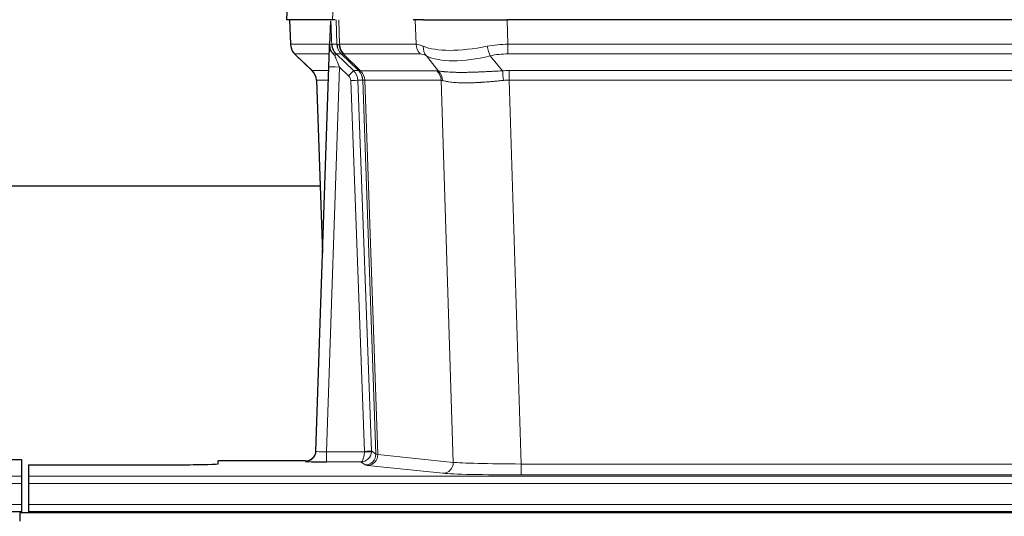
# Model space of a CAD drawing. Header units: inches. Extents: x 0 to 20790, y -12 to 14700.
# Tile 191 of 256: x 6038 to 6319, y 11689 to 11830. Entities that reach past the tile are written whole.
import ezdxf

# ---------------------------------------------------------------- set-up
doc = ezdxf.new("R2010")
doc.units = ezdxf.units.IN
doc.layers.add('1', color=7, linetype='Continuous', true_color=0xffffff)

msp = doc.modelspace()

# ---------------------------------------------------------------- linework, layer by layer
at = {"layer": '1', "color": 2, "linetype": 'Continuous', "lineweight": 25}
for p, q in [((6114.798, 11837.146), (6114.417, 11829.987)), ((6127.551, 11829.987), (6114.434, 11829.987)), ((6115.358, 11829.987), (6115.606, 11822.977)), ((6126.971, 11829.556), (6126.744, 11822.826)), ((6128.336, 11829.987), (6127.551, 11829.987)), ((6153.485, 11829.987), (6150.59, 11829.987)), ((6153.485, 11829.987), (6177.344, 11829.987)), ((6392.567, 11829.987), (6177.344, 11829.987)), ((6126.744, 11822.826), (6126.743, 11822.776)), ((6117.019, 11819.972), (6121.808, 11815.414)), ((6122.846, 11707.132), (6126.535, 11816.509)), ((6122.968, 11812.758), (6124.747, 11763.484)), ((6124.033, 11782.608), (5955.793, 11782.608)), ((6122.839, 11706.998), (6122.846, 11707.132)), ((6030.998, 11704.786), (6038.956, 11704.786)), ((6038.956, 11704.786), (6038.956, 11700.013)), ((6040.956, 11703.287), (6040.956, 11700.013)), ((6040.956, 11703.287), (6084.956, 11703.287)), ((6119.858, 11704.366), (6094.956, 11704.366)), ((6094.956, 11703.548), (6094.956, 11704.366)), ((6038.956, 11700.013), (6038.956, 11697.943)), ((6040.956, 11700.013), (6040.956, 11697.943)), ((6038.956, 11697.943), (6038.956, 11691.917)), ((6040.956, 11697.943), (6040.956, 11691.917)), ((6038.956, 11691.917), (6038.956, 11689.987)), ((6040.956, 11691.917), (6040.956, 11689.987)), ((5550.956, 11689.987), (6038.956, 11689.987)), ((7015.456, 11689.592), (6038.456, 11689.592)), ((6038.456, 11689.592), (6038.456, 11687.228)), ((6038.956, 11689.987), (6038.956, 11689.592)), ((6040.956, 11689.987), (6040.956, 11689.592)), ((6040.956, 11689.987), (6528.956, 11689.987))]:
    msp.add_line(p, q, dxfattribs=at)
at = {"layer": '1', "color": 110, "linetype": 'Continuous', "lineweight": 13}
for p, q in [((6114.814, 11837.144), (6114.434, 11829.987)), ((6127.551, 11829.987), (6127.925, 11837.144)), ((6115.374, 11829.987), (6115.622, 11822.993)), ((6128.82, 11822.993), (6128.577, 11829.987)), ((6129.362, 11829.987), (6129.605, 11822.993)), ((6151.353, 11822.993), (6151.162, 11829.987)), ((6177.344, 11829.987), (6177.535, 11822.993)), ((6115.622, 11822.993), (6126.75, 11822.993)), ((6127.359, 11822.993), (6128.82, 11822.993)), ((6129.605, 11822.993), (6151.353, 11822.993)), ((6177.535, 11820.255), (6177.535, 11822.993)), ((6177.535, 11822.993), (6392.376, 11822.993)), ((6126.66, 11820.255), (6116.84, 11820.255)), ((6116.935, 11820.064), (6121.748, 11815.482)), ((6130.039, 11820.255), (6128.604, 11820.255)), ((6128.604, 11820.255), (6133.531, 11815.506)), ((6134.968, 11815.5), (6130.076, 11820.244)), ((6130.622, 11820.244), (6135.568, 11815.447)), ((6152.535, 11820.255), (6130.788, 11820.255)), ((6392.376, 11820.255), (6177.535, 11820.255)), ((6157.805, 11815.379), (6154.312, 11819.697)), ((6172.511, 11819.697), (6175.964, 11815.428)), ((6121.761, 11815.506), (6126.501, 11815.506)), ((6129.533, 11816.513), (6125.839, 11706.971)), ((6132.143, 11813.997), (6129.533, 11816.513)), ((6133.531, 11815.506), (6134.943, 11815.506)), ((6135.568, 11815.447), (6157.302, 11815.447)), ((6177.877, 11812.767), (6177.877, 11815.505)), ((6177.877, 11815.505), (6392.034, 11815.505)), ((6126.409, 11812.771), (6122.979, 11812.771)), ((6122.979, 11812.771), (6124.753, 11763.658)), ((6136.645, 11707.067), (6132.754, 11812.63)), ((6134.751, 11812.771), (6138.643, 11707.208)), ((6136.161, 11812.771), (6134.751, 11812.771)), ((6139.871, 11706.311), (6136.161, 11812.771)), ((6136.744, 11812.727), (6140.457, 11706.197)), ((6158.484, 11812.727), (6136.75, 11812.727)), ((6161.942, 11703.95), (6158.484, 11812.727)), ((6177.877, 11812.767), (6181.351, 11703.481)), ((6392.034, 11812.767), (6177.877, 11812.767)), ((6125.839, 11706.971), (6136.644, 11706.971)), ((6125.839, 11706.971), (6125.839, 11704.077)), ((6138.643, 11707.208), (6139.871, 11706.311)), ((6140.457, 11706.197), (6161.942, 11703.95)), ((6119.848, 11704.234), (6119.858, 11704.366)), ((6125.839, 11704.077), (6135.681, 11704.077)), ((6136.875, 11703.205), (6135.681, 11704.077)), ((6159.033, 11700.833), (6137.548, 11703.08)), ((6181.351, 11703.481), (6181.351, 11700.378)), ((6181.351, 11703.481), (6388.561, 11703.481)), ((5550.956, 11700.013), (6038.956, 11700.013)), ((6040.956, 11700.013), (6528.956, 11700.013)), ((6388.561, 11700.378), (6181.351, 11700.378)), ((5550.956, 11697.943), (6038.956, 11697.943)), ((6040.956, 11697.943), (6528.956, 11697.943)), ((5550.956, 11691.917), (6038.956, 11691.917)), ((6040.956, 11691.917), (6528.956, 11691.917))]:
    msp.add_line(p, q, dxfattribs=at)
for centre, major_axis, ratio, start_param, end_param in [((6119.617, 11823.133), (0, 4), 0.9993908, 1.6057029, 2.3736478), ((6125.361, 11822.923), (-1.999, -0.077), 0.1036431, 2.3309857, 3.1065184), ((6132.815, 11823.133), (0, 4), 0.9993908, 1.6057029, 2.3736478), ((6156.615, 11800.133), (-27.808, 22.856), 0.0163198, 6.2307102, 6.2626906), ((6132.853, 11823.121), (1.703, 3.619), 0.9971774, 2.0444506, 2.8128075), ((6155.465, 11833.222), (26.658, 10.191), 0.0473724, 3.1922144, 3.3375655), ((6156.615, 11800.133), (-27.661, 22.629), 0.1172119, 6.1415195, 6.1734997), ((6133.318, 11823.121), (-0.603, 3.954), 0.9772749, 1.4578558, 2.2262127), ((6133.484, 11823.133), (0, 4), 0.9702957, 1.6057029, 2.3736478), ((6155.232, 11823.133), (0, 4), 0.9702957, 1.6057029, 2.3736478), ((6178.184, 11800.133), (-27.492, 22.639), 0.1155218, 5.9182109, 6.1390417), ((6178.184, 11800.133), (-26.983, 1.545), 0.8452785, 4.7847941, 5.0056249), ((6140.656, 11797.255), (-23.826, 22.997), 0.016839, 6.265741, 6.3949638), ((6126.629, 11819.471), (-1.583, -1.222), 0.0276319, 2.3426468, 3.1139303), ((6127.215, 11818.817), (-1.388, -1.44), 0.0242285, 2.3413968, 3.1173399), ((6131.381, 11823.133), (-3.533, 1.889), 0.9978057, 1.1483087, 1.2948091), ((6153.838, 11797.255), (-23.81, 22.997), 0.0168486, 6.2337623, 6.2657425), ((6155.465, 11833.222), (25.449, 12.923), 0.0600246, 3.1865743, 3.3319254), ((6153.919, 11797.255), (-23.636, 22.829), 0.1185163, 6.1610868, 6.193067), ((6175.488, 11797.255), (-23.46, 22.829), 0.1194803, 5.9401815, 6.1610123), ((6157.008, 11822.574), (1.736, 3.604), 0.8689501, 2.008197, 2.795133), ((6177.281, 11833.222), (26.677, 8.186), 0.3267204, 3.5164364, 4.4002733), ((6172.511, 11822.574), (-0.881, 3.902), 0.2224052, 1.5615969, 2.3485329), ((6178.184, 11797.255), (-16.721, 16.271), 0.9721633, 5.4982631, 5.7190939), ((6129.533, 11816.582), (-1.856, 4.567), 0.0053314, 0.7881854, 1.5839148), ((6177.281, 11833.222), (25.873, 10.634), 0.4068526, 3.4799804, 4.3638173), ((6146.629, 11791.488), (-24.879, 24.014), 0.016827, 6.2657537, 6.3097783), ((6118.984, 11812.628), (0, -4), 0.9993908, 1.606401, 2.3736478), ((6129.533, 11816.408), (2.998, -0.101), 0.0348797, 1.5719726, 3.1427689), ((6132.143, 11814.067), (-1.388, -1.44), 0.0242285, 1.5456675, 3.1173399), ((6130.754, 11812.628), (-2.83, 2.828), 0.9993905, 3.9625957, 4.7298425), ((6132.166, 11812.628), (0, -4), 0.9993908, 1.606401, 2.3736478), ((6159.78, 11791.488), (-24.848, 24.014), 0.0168509, 6.2432977, 6.2657509), ((6132.191, 11812.622), (-1.442, -3.731), 0.998056, 1.9750302, 2.7420583), ((6132.866, 11812.57), (-0.019, -4), 0.9702844, 1.6145674, 2.378208), ((6132.872, 11812.57), (0, -4), 0.9702957, 1.6100662, 2.3736478), ((6154.606, 11812.57), (0, -4), 0.9702957, 1.6100662, 2.3736478), ((6181.368, 11791.338), (-24.592, 23.931), 0.1189226, 6.0865623, 6.1615802), ((6155.109, 11812.502), (-0.926, -3.891), 0.9457602, 1.8333412, 2.5978993), ((6178.666, 11791.505), (-17.528, 16.98), 0.9676454, 5.4983407, 5.5781883), ((6175.964, 11812.551), (0.32, -3.987), 0.0824896, 1.6016287, 2.3703401), ((6130.754, 11812.558), (-1.703, 1.052), 0.998638, 3.7311375, 4.4983842), ((6132.754, 11812.699), (-1.999, -0.074), 0.0348758, 1.5695108, 3.106687), ((6157.003, 11788.611), (-20.849, 24.157), 0.0182438, 6.248525, 6.2709784), ((6178.672, 11788.46), (-20.559, 24.143), 0.1188179, 6.1116391, 6.1866571), ((6178.666, 11788.627), (-2.819, 24.028), 0.8253154, 6.1813941, 6.2612416), ((6119.848, 11707.233), (-2.991, 0.235), 0.9996552, 1.6492063, 3.1415821), ((6125.851, 11707.233), (3.005, 0.103), 0.0869619, 3.134501, 4.7052973), ((6135.681, 11707.076), (0.028, 3), 0.3214645, 3.1707908, 4.6805006), ((6135.681, 11707.076), (0.98, 2.84), 0.9849493, 3.4786225, 4.9883323), ((6135.645, 11707.032), (-0.605, 0.799), 0.9977274, 4.0036721, 4.0994376), ((6136.644, 11707.041), (1.997, -0.118), 0.0348391, 4.7144422, 6.2458161), ((6136.645, 11707.137), (1.999, 0.074), 0.0348758, 4.7111034, 6.2482796), ((6136.875, 11706.204), (-1.769, -2.423), 0.9990158, 0.6312732, 2.2367485), ((6137.548, 11706.079), (-0.312, -2.984), 0.969741, 0.1074293, 1.71115), ((6135.645, 11707.102), (-0.383, 2.976), 0.9995819, 4.5239292, 4.6196947), ((6159.874, 11706.225), (-20.016, 0.105), 0.0266879, 0.0359631, 0.2452873), ((6159.874, 11703.226), (-23.014, 0), 0.0261612, 0.0358052, 0.2451294), ((6159.033, 11703.832), (-0.312, -2.984), 0.969741, 0.1074293, 1.71115), ((6181.357, 11703.979), (-20.013, 0.095), 0.0248544, 0.2452138, 1.5705958), ((6181.357, 11700.98), (23.012, 0), 0.0261647, 3.3867297, 4.7121117)]:
    msp.add_ellipse(centre, major_axis=major_axis, ratio=ratio, start_param=start_param, end_param=end_param, dxfattribs=at)
at = {"layer": '1', "color": 2, "linetype": 'Continuous', "lineweight": 25}
for centre, major_axis, ratio, start_param, end_param in [((6126.535, 11816.683), (0.227, 6.726), 0.0008736, 4.686473, 5.8457525), ((6118.971, 11812.605), (3.886, 0.947), 0.998973, 6.0801535, 6.8477658), ((6143.852, 11788.611), (-20.882, 24.158), 0.0154016, 6.2674704, 6.311495), ((6119.859, 11707.37), (0.15, 3), 0.998739, 3.1914798, 4.7286497), ((6084.956, 11703.548), (-10, 0), 0.0261859, 1.5707963, 3.1415927), ((6125.851, 11704.234), (6.003, 0), 0.0262109, 3.1395311, 4.7103274)]:
    msp.add_ellipse(centre, major_axis=major_axis, ratio=ratio, start_param=start_param, end_param=end_param, dxfattribs=at)
msp.add_open_spline([(6126.971, 11829.556), (6127.009, 11829.56), (6127.067, 11829.567), (6127.091, 11829.575), (6127.095, 11829.579)], degree=3, dxfattribs=at)
at = {"layer": '1', "color": 110, "linetype": 'Continuous', "lineweight": 13}
for points, knots in [([(6127.095, 11829.579), (6127.101, 11829.444), (6127.107, 11829.308), (6127.118, 11829.037), (6127.124, 11828.901), (6127.141, 11828.492), (6127.152, 11828.219), (6127.175, 11827.672), (6127.186, 11827.398), (6127.208, 11826.85), (6127.219, 11826.575), (6127.241, 11826.025), (6127.251, 11825.75), (6127.273, 11825.199), (6127.284, 11824.924), (6127.316, 11824.097), (6127.338, 11823.545), (6127.359, 11822.993)], [0, 0, 0, 0, 0.0625, 0.0625, 0.125, 0.125, 0.25, 0.25, 0.375, 0.375, 0.5, 0.5, 0.625, 0.625, 0.75, 0.75, 1, 1, 1, 1]), ([(6157.805, 11815.379), (6157.951, 11815.359), (6158.115, 11815.337), (6158.48, 11815.29), (6158.68, 11815.266), (6158.955, 11815.236), (6159.011, 11815.23), (6159.125, 11815.218), (6159.183, 11815.212), (6159.361, 11815.194), (6159.483, 11815.183), (6159.863, 11815.149), (6160.133, 11815.127), (6160.703, 11815.088), (6161.004, 11815.07), (6161.639, 11815.038), (6161.972, 11815.025), (6162.497, 11815.009), (6162.676, 11815.004), (6162.95, 11814.998), (6163.043, 11814.996), (6163.183, 11814.994), (6163.231, 11814.993), (6163.325, 11814.992), (6163.752, 11814.985), (6164.194, 11814.983), (6165, 11814.985), (6165.829, 11814.993), (6166.702, 11815.013), (6167.596, 11815.038), (6168.054, 11815.054), (6168.641, 11815.076), (6168.759, 11815.081), (6168.996, 11815.09), (6169.116, 11815.095), (6169.475, 11815.11), (6169.716, 11815.121), (6170.441, 11815.154), (6170.928, 11815.177), (6171.912, 11815.226), (6172.409, 11815.252), (6173.41, 11815.304), (6173.914, 11815.33), (6174.933, 11815.381), (6175.446, 11815.406), (6175.964, 11815.428)], [0, 0, 0, 0, 0.0625, 0.0625, 0.125, 0.125, 0.140625, 0.140625, 0.15625, 0.15625, 0.1875, 0.1875, 0.25, 0.25, 0.3125, 0.3125, 0.375, 0.375, 0.40625, 0.40625, 0.421875, 0.421875, 0.4296875, 0.4296875, 0.4375, 0.5, 0.5, 0.5625, 0.625, 0.625, 0.6875, 0.6875, 0.703125, 0.703125, 0.71875, 0.71875, 0.75, 0.75, 0.8125, 0.8125, 0.875, 0.875, 0.9375, 0.9375, 1, 1, 1, 1]), ([(6136.744, 11812.727), (6136.593, 11812.726), (6136.471, 11812.729), (6136.283, 11812.742), (6136.218, 11812.752), (6136.182, 11812.766)], [0, 0, 0, 0, 0.5, 0.5, 1, 1, 1, 1]), ([(6176.283, 11812.7), (6175.794, 11812.656), (6175.31, 11812.611), (6174.35, 11812.522), (6173.875, 11812.478), (6172.933, 11812.392), (6172.466, 11812.351), (6171.541, 11812.274), (6171.082, 11812.237), (6170.401, 11812.187), (6170.175, 11812.171), (6169.837, 11812.148), (6169.725, 11812.141), (6169.502, 11812.127), (6169.391, 11812.12), (6168.839, 11812.087), (6168.408, 11812.065), (6167.564, 11812.028), (6166.74, 11812), (6165.954, 11811.99), (6165.188, 11811.989), (6164.814, 11811.992), (6164.405, 11812.002), (6164.36, 11812.003), (6164.269, 11812.005), (6164.224, 11812.007), (6164.09, 11812.011), (6163.824, 11812.019), (6163.566, 11812.031), (6163.061, 11812.056), (6162.739, 11812.077), (6162.123, 11812.127), (6161.828, 11812.156), (6161.268, 11812.219), (6161.002, 11812.254), (6160.624, 11812.31), (6160.501, 11812.329), (6160.323, 11812.359), (6160.265, 11812.369), (6160.149, 11812.39), (6160.093, 11812.4), (6159.815, 11812.452), (6159.61, 11812.495), (6159.232, 11812.581), (6159.059, 11812.624), (6158.904, 11812.666)], [0, 0, 0, 0, 0.0625, 0.0625, 0.125, 0.125, 0.1875, 0.1875, 0.25, 0.25, 0.28125, 0.28125, 0.296875, 0.296875, 0.3125, 0.3125, 0.375, 0.375, 0.4375, 0.5, 0.5, 0.5625, 0.5625, 0.5703125, 0.5703125, 0.578125, 0.578125, 0.59375, 0.625, 0.625, 0.6875, 0.6875, 0.75, 0.75, 0.8125, 0.8125, 0.84375, 0.84375, 0.859375, 0.859375, 0.875, 0.875, 0.9375, 0.9375, 1, 1, 1, 1])]:
    msp.add_open_spline(points, degree=3, knots=knots, dxfattribs=at)
at = {"layer": '1', "color": 2, "linetype": 'Continuous', "lineweight": 25}
for points, knots in [([(6115.619, 11822.941), (6115.616, 11822.909), (6115.594, 11822.581), (6115.742, 11822.018), (6115.983, 11821.375), (6116.226, 11820.948), (6116.398, 11820.694), (6116.497, 11820.558), (6116.538, 11820.507)], [0, 0, 0, 0, 0.0267984, 0.2769207, 0.4859555, 0.6569382, 0.8419831, 1, 1, 1, 1]), ([(6126.743, 11822.776), (6126.738, 11822.656), (6126.741, 11822.418), (6126.766, 11822.185), (6126.794, 11822.011), (6126.805, 11821.954), (6126.824, 11821.868), (6126.83, 11821.84), (6126.844, 11821.783), (6126.852, 11821.755), (6126.89, 11821.615), (6126.927, 11821.506), (6127.013, 11821.296), (6127.062, 11821.194), (6127.131, 11821.071), (6127.145, 11821.047), (6127.175, 11820.998), (6127.19, 11820.974), (6127.236, 11820.903), (6127.268, 11820.856), (6127.335, 11820.765), (6127.37, 11820.721), (6127.443, 11820.634), (6127.48, 11820.592), (6127.538, 11820.529), (6127.558, 11820.508), (6127.597, 11820.466), (6127.617, 11820.446), (6127.658, 11820.403), (6127.678, 11820.382), (6127.718, 11820.339), (6127.738, 11820.316), (6127.757, 11820.292)], [0, 0, 0, 0, 0.125, 0.25, 0.25, 0.3125, 0.3125, 0.34375, 0.34375, 0.375, 0.375, 0.5, 0.5, 0.625, 0.625, 0.65625, 0.65625, 0.6875, 0.6875, 0.75, 0.75, 0.8125, 0.8125, 0.875, 0.875, 0.90625, 0.90625, 0.9375, 0.9375, 0.96875, 0.96875, 1, 1, 1, 1]), ([(6127.359, 11822.993), (6127.361, 11822.939), (6127.364, 11822.885), (6127.373, 11822.778), (6127.379, 11822.726), (6127.398, 11822.569), (6127.415, 11822.468), (6127.457, 11822.267), (6127.481, 11822.169), (6127.537, 11821.974), (6127.569, 11821.878), (6127.622, 11821.735), (6127.641, 11821.687), (6127.68, 11821.593), (6127.701, 11821.546), (6127.765, 11821.406), (6127.812, 11821.314), (6127.912, 11821.133), (6127.966, 11821.043), (6128.083, 11820.866), (6128.145, 11820.779), (6128.212, 11820.692)], [0, 0, 0, 0, 0.0625, 0.0625, 0.125, 0.125, 0.25, 0.25, 0.375, 0.375, 0.5, 0.5, 0.5625, 0.5625, 0.625, 0.625, 0.75, 0.75, 0.875, 0.875, 1, 1, 1, 1]), ([(6127.757, 11820.292), (6127.827, 11820.205), (6127.9, 11820.121), (6128.013, 11819.997), (6128.051, 11819.956), (6128.128, 11819.875), (6128.168, 11819.835), (6128.207, 11819.795)], [0, 0, 0, 0, 0.5, 0.5, 0.75, 0.75, 1, 1, 1, 1])]:
    msp.add_open_spline(points, degree=3, knots=knots, dxfattribs=at)
at = {"layer": '1', "color": 110, "linetype": 'Continuous', "lineweight": 13}
msp.add_open_spline([(6134.968, 11815.5), (6135.003, 11815.488), (6135.137, 11815.467), (6135.399, 11815.453), (6135.563, 11815.447)], degree=3, dxfattribs=at)
for points, weights in [([(6135.563, 11815.447), (6135.565, 11815.447), (6135.568, 11815.447)], [0.500000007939, 0.499999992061, 0.500000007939]), ([(6136.75, 11812.727), (6136.747, 11812.727), (6136.744, 11812.727)], [0.500000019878, 0.499999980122, 0.500000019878])]:
    msp.add_rational_spline(points, weights, degree=2, dxfattribs=at)

doc.saveas('drawing.dxf')
